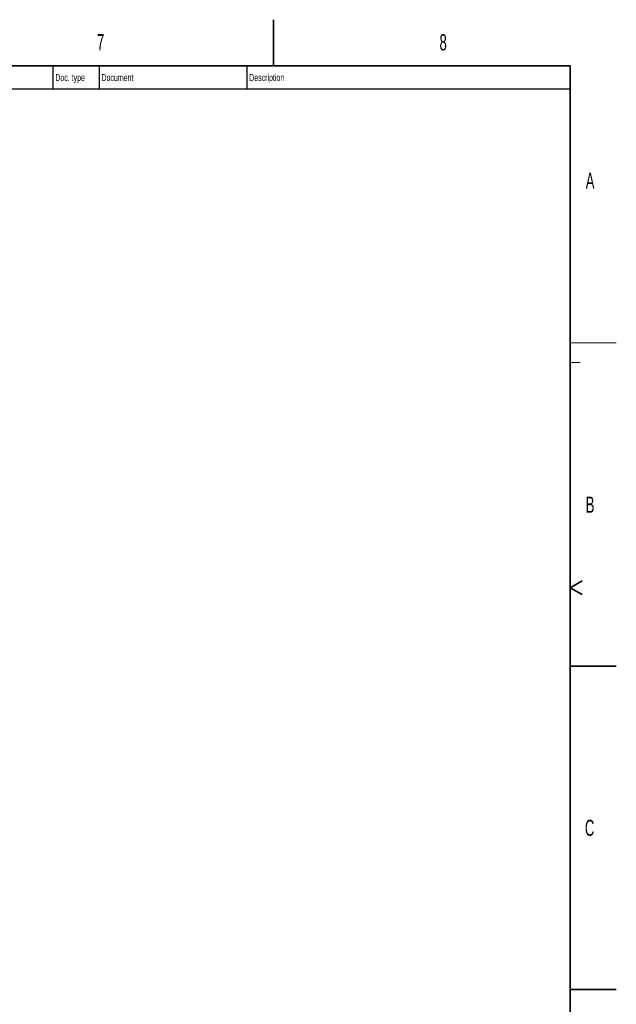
# Model space of a CAD drawing. Header units: millimetres. Extents: x 0 to 11920, y 0 to 8400.
# Tile 55 of 55: x 9336 to 11920, y 4136 to 8400. Entities that reach past the tile are written whole.
import ezdxf

# ---------------------------------------------------------------- set-up
doc = ezdxf.new("R2010")
doc.units = ezdxf.units.MM
doc.header["$LTSCALE"] = 20
doc.styles.add('SLDTEXTSTYLE0', font='TXT', dxfattribs={"width": 0.605})

msp = doc.modelspace()

# ---------------------------------------------------------------- linework, layer by layer
at = {"color": 7, "linetype": 'Continuous', "lineweight": 35}
for p, q in [((10435, 8400), (10435, 8200)), ((11720, 8200), (400, 8200)), ((11720, 8200), (11720, 200)), ((11720, 5940), (11771.96, 5970)), ((11720, 5940), (11771.96, 5910)), ((11720, 5600), (11920, 5600)), ((11720, 4200), (11920, 4200))]:
    msp.add_line(p, q, dxfattribs=at)
at = {"color": 7, "linetype": 'Continuous', "lineweight": 25}
for p, q in [((9480, 8200), (9480, 8100)), ((9680, 8200), (9680, 8100)), ((10320, 8200), (10320, 8100)), ((8760, 8100), (11720, 8100))]:
    msp.add_line(p, q, dxfattribs=at)
at = {"color": 7, "linetype": 'Continuous', "lineweight": 18}
for p, q in [((11720, 7000), (11920, 7000)), ((11720, 6915), (11764, 6915))]:
    msp.add_line(p, q, dxfattribs=at)

# ---------------------------------------------------------------- texts
at = {"color": 7, "linetype": 'Continuous', "lineweight": 0, "attachment_point": 1, "style": 'SLDTEXTSTYLE0'}
for s, insert, char_height in [('7', (9670.34, 8337.44), 70), ('8', (11154.26, 8337.12), 70), ('Doc. type', (9489.99, 8164.46), 30), ('Document', (9690.04, 8164.31), 30), ('Description', (10329.96, 8164.43), 30), ('A', (11787.64, 7737.83), 70), ('B', (11787.67, 6334.52), 70), ('C', (11783.92, 4934.64), 70)]:
    msp.add_mtext(s, dxfattribs=dict(at, insert=insert, char_height=char_height))

doc.saveas('drawing.dxf')
